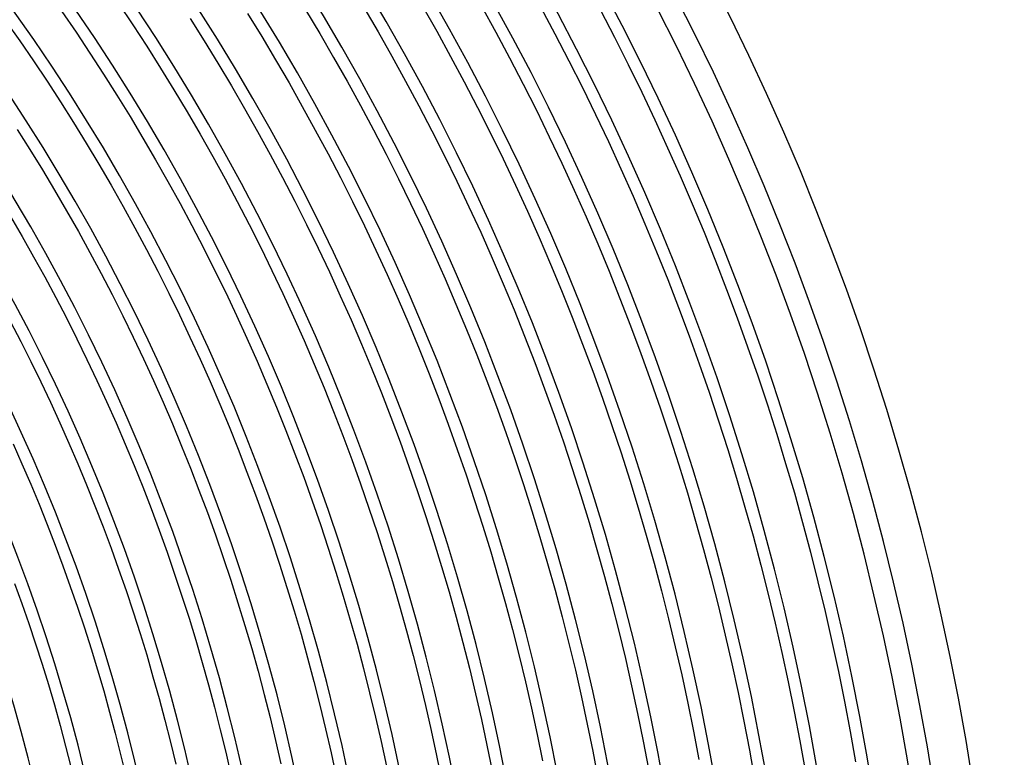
# Model space of a CAD drawing. Header units: millimetres. Extents: x -310 to 310, y -273 to 273.
# Tile 83 of 84: x 169 to 270, y 44 to 120. Entities that reach past the tile are written whole.
import ezdxf

# ---------------------------------------------------------------- set-up
doc = ezdxf.new("R2010")
doc.units = ezdxf.units.MM
doc.layers.add('THICK', color=7, linetype='Continuous')

msp = doc.modelspace()

# ---------------------------------------------------------------- linework, layer by layer
at = {"layer": 'THICK'}
for p, q in [((179.37, 121.23), (180.83, 119.05)), ((210.47, 120.95), (211.92, 118.39)), ((216.51, 120.95), (217.96, 118.31)), ((173.57, 120.41), (175.02, 118.29)), ((192.57, 120.19), (194.02, 117.84)), ((198.5, 120.57), (199.95, 118.15)), ((204.47, 120.82), (205.92, 118.33)), ((222.57, 120.82), (224.02, 118.11)), ((228.67, 120.56), (230.11, 117.78)), ((167.82, 119.46), (169.26, 117.42)), ((180.83, 119.05), (182.26, 116.85)), ((186.68, 119.68), (188.12, 117.41)), ((175.02, 118.29), (176.44, 116.16)), ((199.95, 118.15), (201.37, 115.72)), ((205.92, 118.33), (207.34, 115.83)), ((211.92, 118.39), (213.34, 115.81)), ((217.96, 118.31), (219.38, 115.66)), ((224.02, 118.11), (225.44, 115.38)), ((169.26, 117.42), (170.67, 115.35)), ((188.12, 117.41), (189.53, 115.12)), ((194.02, 117.84), (195.43, 115.48)), ((230.11, 117.78), (231.52, 114.98)), ((176.44, 116.16), (177.84, 114.01)), ((182.26, 116.85), (183.66, 114.63)), ((170.67, 115.35), (172.06, 113.28)), ((189.53, 115.12), (190.91, 112.81)), ((195.43, 115.48), (196.82, 113.1)), ((201.37, 115.72), (202.76, 113.27)), ((207.34, 115.83), (208.73, 113.3)), ((213.34, 115.81), (214.73, 113.21)), ((219.38, 115.66), (220.76, 112.99)), ((225.44, 115.38), (226.82, 112.64)), ((231.52, 114.98), (232.9, 112.16)), ((177.84, 114.01), (179.21, 111.85)), ((183.66, 114.63), (185.04, 112.39)), ((172.06, 113.28), (173.42, 111.18)), ((196.82, 113.1), (198.17, 110.71)), ((202.76, 113.27), (204.12, 110.8)), ((208.73, 113.3), (210.09, 110.76)), ((214.73, 113.21), (216.09, 110.6)), ((220.76, 112.99), (222.12, 110.31)), ((179.21, 111.85), (180.55, 109.67)), ((185.04, 112.39), (186.39, 110.14)), ((190.91, 112.81), (192.26, 110.49)), ((226.82, 112.64), (228.17, 109.88)), ((232.9, 112.16), (234.24, 109.33)), ((173.42, 111.18), (174.76, 109.07)), ((186.39, 110.14), (187.71, 107.87)), ((192.26, 110.49), (193.59, 108.15)), ((198.17, 110.71), (199.5, 108.29)), ((204.12, 110.8), (205.45, 108.32)), ((210.09, 110.76), (211.42, 108.21)), ((216.09, 110.6), (217.42, 107.97)), ((222.12, 110.31), (223.44, 107.6)), ((228.17, 109.88), (229.49, 107.11)), ((174.76, 109.07), (176.07, 106.94)), ((180.55, 109.67), (181.87, 107.47)), ((234.24, 109.33), (235.55, 106.48)), ((169, 108.35), (170.3, 106.29)), ((187.71, 107.87), (189.01, 105.59)), ((193.59, 108.15), (194.89, 105.79)), ((199.5, 108.29), (200.8, 105.87)), ((205.45, 108.32), (206.74, 105.82)), ((211.42, 108.21), (212.71, 105.64)), ((217.42, 107.97), (218.71, 105.33)), ((176.07, 106.94), (177.35, 104.8)), ((181.87, 107.47), (183.16, 105.25)), ((223.44, 107.6), (224.73, 104.89)), ((229.49, 107.11), (230.77, 104.31)), ((170.3, 106.29), (171.58, 104.22)), ((194.89, 105.79), (196.16, 103.42)), ((200.8, 105.87), (202.07, 103.42)), ((206.74, 105.82), (208.01, 103.3)), ((235.55, 106.48), (236.83, 103.61)), ((177.35, 104.8), (178.61, 102.64)), ((183.16, 105.25), (184.42, 103.03)), ((189.01, 105.59), (190.27, 103.29)), ((212.71, 105.64), (213.98, 103.05)), ((218.71, 105.33), (219.97, 102.66)), ((224.73, 104.89), (225.98, 102.15)), ((171.58, 104.22), (172.83, 102.13)), ((230.77, 104.31), (232.02, 101.51)), ((184.42, 103.03), (185.66, 100.78)), ((190.27, 103.29), (191.51, 100.97)), ((196.16, 103.42), (197.4, 101.03)), ((202.07, 103.42), (203.31, 100.97)), ((208.01, 103.3), (209.25, 100.77)), ((213.98, 103.05), (215.21, 100.44)), ((236.83, 103.61), (238.07, 100.73)), ((172.83, 102.13), (174.06, 100.02)), ((178.61, 102.64), (179.84, 100.47)), ((219.97, 102.66), (221.2, 99.99)), ((225.98, 102.15), (227.21, 99.4)), ((185.66, 100.78), (186.87, 98.52)), ((191.51, 100.97), (192.72, 98.64)), ((197.4, 101.03), (198.61, 98.63)), ((203.31, 100.97), (204.52, 98.49)), ((209.25, 100.77), (210.46, 98.22)), ((232.02, 101.51), (233.23, 98.69)), ((174.06, 100.02), (175.26, 97.9)), ((179.84, 100.47), (181.05, 98.28)), ((215.21, 100.44), (216.42, 97.83)), ((221.2, 99.99), (222.4, 97.3)), ((238.07, 100.73), (239.27, 97.84)), ((168.31, 99.46), (169.51, 97.41)), ((227.21, 99.4), (228.4, 96.64)), ((175.26, 97.9), (176.43, 95.77)), ((181.05, 98.28), (182.22, 96.07)), ((186.87, 98.52), (188.05, 96.25)), ((192.72, 98.64), (193.91, 96.29)), ((198.61, 98.63), (199.79, 96.21)), ((204.52, 98.49), (205.7, 96)), ((210.46, 98.22), (211.63, 95.66)), ((216.42, 97.83), (217.59, 95.19)), ((233.23, 98.69), (234.41, 95.85)), ((239.27, 97.84), (240.44, 94.93)), ((169.51, 97.41), (170.67, 95.34)), ((222.4, 97.3), (223.56, 94.59)), ((176.43, 95.77), (177.58, 93.62)), ((182.22, 96.07), (183.38, 93.86)), ((188.05, 96.25), (189.2, 93.96)), ((193.91, 96.29), (195.06, 93.94)), ((199.79, 96.21), (200.94, 93.78)), ((205.7, 96), (206.85, 93.5)), ((228.4, 96.64), (229.55, 93.86)), ((234.41, 95.85), (235.56, 93)), ((170.67, 95.34), (171.82, 93.27)), ((211.63, 95.66), (212.78, 93.09)), ((217.59, 95.19), (218.73, 92.55)), ((240.44, 94.93), (241.57, 92)), ((183.38, 93.86), (184.5, 91.62)), ((189.2, 93.96), (190.33, 91.66)), ((195.06, 93.94), (196.18, 91.56)), ((200.94, 93.78), (202.06, 91.34)), ((223.56, 94.59), (224.69, 91.88)), ((229.55, 93.86), (230.67, 91.07)), ((171.82, 93.27), (172.94, 91.18)), ((177.58, 93.62), (178.7, 91.46)), ((206.85, 93.5), (207.97, 90.99)), ((212.78, 93.09), (213.89, 90.5)), ((235.56, 93), (236.67, 90.14)), ((218.73, 92.55), (219.83, 89.89)), ((224.69, 91.88), (225.79, 89.14)), ((241.57, 92), (242.67, 89.07)), ((172.94, 91.18), (174.03, 89.07)), ((178.7, 91.46), (179.8, 89.29)), ((184.5, 91.62), (185.6, 89.38)), ((190.33, 91.66), (191.43, 89.34)), ((196.18, 91.56), (197.28, 89.18)), ((202.06, 91.34), (203.16, 88.88)), ((207.97, 90.99), (209.06, 88.46)), ((230.67, 91.07), (231.76, 88.27)), ((213.89, 90.5), (214.97, 87.9)), ((219.83, 89.89), (220.91, 87.22)), ((236.67, 90.14), (237.74, 87.26)), ((168.29, 88.73), (169.36, 86.68)), ((174.03, 89.07), (175.1, 86.95)), ((179.8, 89.29), (180.87, 87.1)), ((185.6, 89.38), (186.67, 87.12)), ((191.43, 89.34), (192.5, 87.01)), ((197.28, 89.18), (198.35, 86.78)), ((203.16, 88.88), (204.22, 86.41)), ((225.79, 89.14), (226.85, 86.4)), ((242.67, 89.07), (243.73, 86.12)), ((209.06, 88.46), (210.11, 85.91)), ((214.97, 87.9), (216.02, 85.29)), ((231.76, 88.27), (232.81, 85.45)), ((169.36, 86.68), (170.4, 84.62)), ((175.1, 86.95), (176.14, 84.82)), ((180.87, 87.1), (181.91, 84.9)), ((186.67, 87.12), (187.71, 84.85)), ((192.5, 87.01), (193.54, 84.67)), ((198.35, 86.78), (199.39, 84.36)), ((220.91, 87.22), (221.95, 84.53)), ((237.74, 87.26), (238.78, 84.37)), ((204.22, 86.41), (205.25, 83.93)), ((210.11, 85.91), (211.14, 83.36)), ((226.85, 86.4), (227.89, 83.64)), ((243.73, 86.12), (244.76, 83.15)), ((170.4, 84.62), (171.41, 82.55)), ((176.14, 84.82), (177.16, 82.68)), ((181.91, 84.9), (182.93, 82.69)), ((187.71, 84.85), (188.73, 82.57)), ((193.54, 84.67), (194.55, 82.32)), ((216.02, 85.29), (217.04, 82.66)), ((232.81, 85.45), (233.83, 82.62)), ((199.39, 84.36), (200.39, 81.94)), ((205.25, 83.93), (206.26, 81.43)), ((221.95, 84.53), (222.96, 81.83)), ((227.89, 83.64), (228.88, 80.87)), ((238.78, 84.37), (239.79, 81.47)), ((177.16, 82.68), (178.15, 80.53)), ((182.93, 82.69), (183.92, 80.46)), ((211.14, 83.36), (212.14, 80.79)), ((217.04, 82.66), (218.03, 80.02)), ((233.83, 82.62), (234.82, 79.78)), ((244.76, 83.15), (245.75, 80.18)), ((171.41, 82.55), (172.4, 80.46)), ((188.73, 82.57), (189.72, 80.27)), ((194.55, 82.32), (195.54, 79.95)), ((200.39, 81.94), (201.37, 79.5)), ((222.96, 81.83), (223.93, 79.12)), ((206.26, 81.43), (207.23, 78.92)), ((212.14, 80.79), (213.1, 78.21)), ((228.88, 80.87), (229.85, 78.09)), ((239.79, 81.47), (240.76, 78.55)), ((172.4, 80.46), (173.36, 78.36)), ((178.15, 80.53), (179.11, 78.36)), ((183.92, 80.46), (184.88, 78.23)), ((189.72, 80.27), (190.68, 77.97)), ((195.54, 79.95), (196.49, 77.58)), ((218.03, 80.02), (218.98, 77.37)), ((234.82, 79.78), (235.77, 76.92)), ((245.75, 80.18), (246.71, 77.19)), ((201.37, 79.5), (202.32, 77.06)), ((207.23, 78.92), (208.17, 76.4)), ((223.93, 79.12), (224.88, 76.4)), ((173.36, 78.36), (174.3, 76.26)), ((179.11, 78.36), (180.05, 76.18)), ((184.88, 78.23), (185.82, 75.98)), ((190.68, 77.97), (191.61, 75.65)), ((196.49, 77.58), (197.42, 75.19)), ((213.1, 78.21), (214.03, 75.62)), ((229.85, 78.09), (230.78, 75.29)), ((240.76, 78.55), (241.7, 75.62)), ((202.32, 77.06), (203.24, 74.6)), ((218.98, 77.37), (219.91, 74.71)), ((235.77, 76.92), (236.68, 74.06)), ((246.71, 77.19), (247.62, 74.19)), ((168.58, 76.2), (169.49, 74.15)), ((174.3, 76.26), (175.21, 74.14)), ((180.05, 76.18), (180.96, 73.99)), ((185.82, 75.98), (186.72, 73.72)), ((191.61, 75.65), (192.51, 73.32)), ((208.17, 76.4), (209.08, 73.87)), ((214.03, 75.62), (214.93, 73.02)), ((224.88, 76.4), (225.79, 73.67)), ((241.7, 75.62), (242.59, 72.69)), ((197.42, 75.19), (198.31, 72.79)), ((203.24, 74.6), (204.13, 72.12)), ((219.91, 74.71), (220.8, 72.04)), ((230.78, 75.29), (231.67, 72.49)), ((169.49, 74.15), (170.38, 72.09)), ((175.21, 74.14), (176.1, 72.01)), ((180.96, 73.99), (181.84, 71.79)), ((186.72, 73.72), (187.6, 71.45)), ((209.08, 73.87), (209.96, 71.33)), ((225.79, 73.67), (226.66, 70.92)), ((236.68, 74.06), (237.57, 71.18)), ((247.62, 74.19), (248.51, 71.19)), ((192.51, 73.32), (193.39, 70.98)), ((198.31, 72.79), (199.18, 70.38)), ((214.93, 73.02), (215.8, 70.41)), ((242.59, 72.69), (243.46, 69.74)), ((170.38, 72.09), (171.24, 70.02)), ((176.1, 72.01), (176.96, 69.86)), ((181.84, 71.79), (182.7, 69.58)), ((204.13, 72.12), (204.99, 69.64)), ((220.8, 72.04), (221.65, 69.35)), ((231.67, 72.49), (232.54, 69.67)), ((187.6, 71.45), (188.46, 69.17)), ((193.39, 70.98), (194.23, 68.63)), ((209.96, 71.33), (210.81, 68.78)), ((226.66, 70.92), (227.51, 68.17)), ((237.57, 71.18), (238.41, 68.29)), ((248.51, 71.19), (249.35, 68.17)), ((171.24, 70.02), (172.07, 67.94)), ((176.96, 69.86), (177.79, 67.71)), ((182.7, 69.58), (183.53, 67.36)), ((199.18, 70.38), (200.02, 67.95)), ((204.99, 69.64), (205.82, 67.15)), ((215.8, 70.41), (216.64, 67.79)), ((232.54, 69.67), (233.36, 66.85)), ((243.46, 69.74), (244.29, 66.78)), ((188.46, 69.17), (189.28, 66.88)), ((194.23, 68.63), (195.05, 66.27)), ((210.81, 68.78), (211.63, 66.22)), ((221.65, 69.35), (222.48, 66.66)), ((172.07, 67.94), (172.89, 65.84)), ((177.79, 67.71), (178.6, 65.55)), ((200.02, 67.95), (200.83, 65.52)), ((216.64, 67.79), (217.45, 65.15)), ((227.51, 68.17), (228.32, 65.4)), ((238.41, 68.29), (239.22, 65.4)), ((249.35, 68.17), (250.16, 65.14)), ((183.53, 67.36), (184.33, 65.13)), ((189.28, 66.88), (190.08, 64.58)), ((205.82, 67.15), (206.62, 64.65)), ((222.48, 66.66), (223.27, 63.96)), ((233.36, 66.85), (234.16, 64.01)), ((244.29, 66.78), (245.08, 63.81)), ((172.89, 65.84), (173.67, 63.74)), ((178.6, 65.55), (179.38, 63.38)), ((195.05, 66.27), (195.84, 63.9)), ((200.83, 65.52), (201.61, 63.08)), ((211.63, 66.22), (212.42, 63.65)), ((184.33, 65.13), (185.11, 62.89)), ((190.08, 64.58), (190.85, 62.27)), ((206.62, 64.65), (207.39, 62.14)), ((217.45, 65.15), (218.22, 62.51)), ((228.32, 65.4), (229.09, 62.63)), ((239.22, 65.4), (240, 62.49)), ((250.16, 65.14), (250.93, 62.1)), ((173.67, 63.74), (174.43, 61.63)), ((195.84, 63.9), (196.6, 61.51)), ((212.42, 63.65), (213.18, 61.07)), ((223.27, 63.96), (224.03, 61.24)), ((234.16, 64.01), (234.92, 61.17)), ((245.08, 63.81), (245.83, 60.84)), ((179.38, 63.38), (180.14, 61.2)), ((185.11, 62.89), (185.86, 60.64)), ((201.61, 63.08), (202.36, 60.63)), ((218.22, 62.51), (218.97, 59.86)), ((229.09, 62.63), (229.84, 59.84)), ((240, 62.49), (240.74, 59.57)), ((168.74, 61.93), (169.48, 59.88)), ((174.43, 61.63), (175.17, 59.51)), ((190.85, 62.27), (191.59, 59.95)), ((196.6, 61.51), (197.33, 59.13)), ((207.39, 62.14), (208.13, 59.62)), ((250.93, 62.1), (251.67, 59.05)), ((180.14, 61.2), (180.87, 59.01)), ((185.86, 60.64), (186.58, 58.38)), ((202.36, 60.63), (203.08, 58.17)), ((213.18, 61.07), (213.9, 58.47)), ((224.03, 61.24), (224.76, 58.52)), ((234.92, 61.17), (235.64, 58.31)), ((245.83, 60.84), (246.55, 57.85)), ((169.48, 59.88), (170.2, 57.82)), ((175.17, 59.51), (175.88, 57.38)), ((191.59, 59.95), (192.3, 57.62)), ((208.13, 59.62), (208.84, 57.09)), ((218.97, 59.86), (219.68, 57.2)), ((229.84, 59.84), (230.55, 57.05)), ((240.74, 59.57), (241.44, 56.65)), ((180.87, 59.01), (181.57, 56.81)), ((197.33, 59.13), (198.04, 56.73)), ((213.9, 58.47), (214.59, 55.88)), ((224.76, 58.52), (225.45, 55.79)), ((251.67, 59.05), (252.36, 55.99)), ((170.2, 57.82), (170.88, 55.75)), ((186.58, 58.38), (187.27, 56.11)), ((192.3, 57.62), (192.99, 55.28)), ((203.08, 58.17), (203.77, 55.71)), ((235.64, 58.31), (236.33, 55.45)), ((246.55, 57.85), (247.24, 54.85)), ((175.88, 57.38), (176.56, 55.24)), ((181.57, 56.81), (182.25, 54.61)), ((198.04, 56.73), (198.71, 54.32)), ((208.84, 57.09), (209.51, 54.55)), ((219.68, 57.2), (220.35, 54.53)), ((230.55, 57.05), (231.22, 54.25)), ((241.44, 56.65), (242.11, 53.72)), ((170.88, 55.75), (171.55, 53.68)), ((187.27, 56.11), (187.94, 53.84)), ((203.77, 55.71), (204.43, 53.23)), ((214.59, 55.88), (215.26, 53.27)), ((225.45, 55.79), (226.11, 53.05)), ((236.33, 55.45), (236.99, 52.58)), ((252.36, 55.99), (253.02, 52.93)), ((176.56, 55.24), (177.22, 53.1)), ((182.25, 54.61), (182.89, 52.39)), ((192.99, 55.28), (193.64, 52.94)), ((209.51, 54.55), (210.16, 52.01)), ((220.35, 54.53), (221, 51.85)), ((247.24, 54.85), (247.88, 51.85)), ((171.55, 53.68), (172.19, 51.59)), ((187.94, 53.84), (188.58, 51.55)), ((198.71, 54.32), (199.35, 51.91)), ((231.22, 54.25), (231.86, 51.44)), ((242.11, 53.72), (242.75, 50.78)), ((177.22, 53.1), (177.85, 50.94)), ((182.89, 52.39), (183.52, 50.17)), ((193.64, 52.94), (194.27, 50.58)), ((204.43, 53.23), (205.06, 50.75)), ((215.26, 53.27), (215.89, 50.65)), ((226.11, 53.05), (226.74, 50.31)), ((236.99, 52.58), (237.61, 49.7)), ((253.02, 52.93), (253.65, 49.85)), ((172.19, 51.59), (172.8, 49.5)), ((188.58, 51.55), (189.19, 49.26)), ((199.35, 51.91), (199.97, 49.49)), ((210.16, 52.01), (210.78, 49.46)), ((221, 51.85), (221.61, 49.17)), ((231.86, 51.44), (232.47, 48.63)), ((247.88, 51.85), (248.5, 48.84)), ((177.85, 50.94), (178.45, 48.78)), ((194.27, 50.58), (194.87, 48.22)), ((205.06, 50.75), (205.66, 48.26)), ((215.89, 50.65), (216.49, 48.03)), ((242.75, 50.78), (243.34, 47.83)), ((172.8, 49.5), (173.39, 47.4)), ((183.52, 50.17), (184.11, 47.94)), ((199.97, 49.49), (200.55, 47.06)), ((210.78, 49.46), (211.36, 46.89)), ((226.74, 50.31), (227.33, 47.55)), ((237.61, 49.7), (238.19, 46.82)), ((253.65, 49.85), (254.23, 46.77)), ((178.45, 48.78), (179.03, 46.62)), ((189.19, 49.26), (189.78, 46.96)), ((221.61, 49.17), (222.19, 46.48)), ((232.47, 48.63), (233.04, 45.8)), ((248.5, 48.84), (249.07, 45.82)), ((173.39, 47.4), (173.95, 45.29)), ((184.11, 47.94), (184.68, 45.7)), ((194.87, 48.22), (195.44, 45.86)), ((205.66, 48.26), (206.23, 45.76)), ((216.49, 48.03), (217.05, 45.4)), ((227.33, 47.55), (227.89, 44.79)), ((243.34, 47.83), (243.91, 44.87)), ((179.03, 46.62), (179.58, 44.44)), ((189.78, 46.96), (190.33, 44.66)), ((200.55, 47.06), (201.11, 44.62)), ((211.36, 46.89), (211.91, 44.33)), ((222.19, 46.48), (222.74, 43.78)), ((238.19, 46.82), (238.74, 43.92)), ((254.23, 46.77), (254.78, 43.69)), ((184.68, 45.7), (185.22, 43.46)), ((195.44, 45.86), (195.98, 43.48)), ((206.23, 45.76), (206.77, 43.25)), ((217.05, 45.4), (217.59, 42.77)), ((233.04, 45.8), (233.58, 42.97)), ((249.07, 45.82), (249.61, 42.8)), ((173.95, 45.29), (174.49, 43.18)), ((179.58, 44.44), (180.11, 42.26)), ((190.33, 44.66), (190.86, 42.35)), ((201.11, 44.62), (201.64, 42.18)), ((211.91, 44.33), (212.44, 41.75)), ((227.89, 44.79), (228.42, 42.02)), ((243.91, 44.87), (244.43, 41.91))]:
    msp.add_line(p, q, dxfattribs=at)
for radius, start, end in [(270, 0.4237, 59.5763), (266, 0.4308, 59.5692), (263.75, 0.1218, 59.8782), (259.75, 0.4412, 59.5588), (254.5, 0.4503, 59.5497), (249.25, 0.4597, 59.5402), (244, 0.4697, 59.5304), (238.75, 0.48, 59.5201), (233.5, 0.4907, 59.5092), (228.25, 0.502, 59.4979), (223, 0.5139, 59.4861), (217.75, 0.5263, 59.4738), (212.5, 0.5393, 59.4608), (207.25, 0.5529, 59.4471), (202, 0.5673, 59.4327), (196.75, 0.5824, 59.4176), (191.5, 0.5984, 59.4016), (186.25, 0.6152, 59.3847), (181, 0.6331, 59.3669), (175.75, 0.652, 59.3479), (170.5, 0.6721, 59.3279)]:
    msp.add_arc((0, 0), radius, start, end, dxfattribs=at)

doc.saveas('drawing.dxf')
